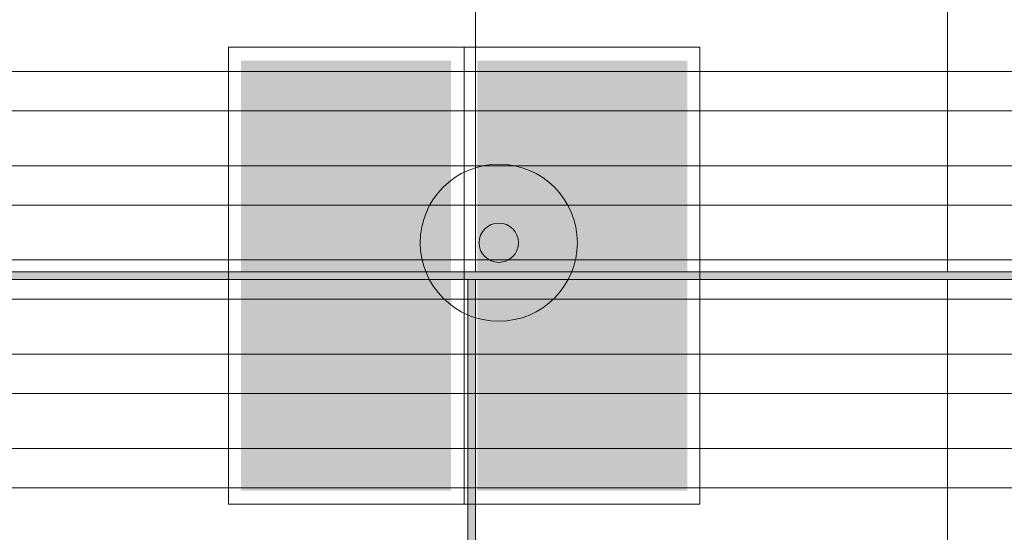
# Model space of a CAD drawing. Header units: millimetres. Extents: x -26897837 to 7466349, y -86687 to 22351.
# Tile 227 of 256: x 63243 to 64495, y -29356 to -28703. Entities that reach past the tile are written whole.
import ezdxf
from ezdxf import colors
from ezdxf.entities.mleader import LeaderData, LeaderLine
from ezdxf.math import Vec2, Vec3

# ---------------------------------------------------------------- set-up
doc = ezdxf.new("R2010")
doc.units = ezdxf.units.MM
doc.linetypes.add('DASHDOT', pattern=[25.4, 12.7, -6.35, 0, -6.35])
for name, color, linetype, lineweight in [('_0', 7, 'Continuous', 13), ('dim_pot', 183, 'Continuous', 9), ('pot sh', 183, 'Continuous', 15), ('Сводный план', 7, 'Continuous', 0)]:
    doc.layers.add(name, color=color, linetype=linetype, lineweight=lineweight)
for name, color, linetype, lineweight, true_color in [('dim_razv', 7, 'DASHDOT', 9, 0x285228), ('light_pot', 7, 'Continuous', 15, 0x333300), ('pol', 7, 'Continuous', 15, 0x55666d)]:
    doc.layers.add(name, color=color, linetype=linetype, lineweight=lineweight, true_color=true_color)
doc.styles.add('In tre', font='isocpeur.ttf', dxfattribs={"width": 0.8, "oblique": 10})

# ---------------------------------------------------------------- blocks, each defined once
blk = doc.blocks.new('*U305')
at = {"layer": 'pol', "true_color": 0x007dfa, "transparency": 33554687}
h = blk.add_hatch(color=150, dxfattribs=at)
h.dxf.hatch_style = 1
h.paths.add_polyline_path([(36010, 0), (0, 0), (0, -10), (36010, -10)])
at = {"layer": 'pol', "color": 162, "true_color": 0x2c3cc9}
blk.add_lwpolyline([(36010, 0), (0, 0), (0, -10), (36010, -10)], close=True, dxfattribs=at)
blk = doc.blocks.new('*U54')
at = {"layer": 'pol', "true_color": 0x007dfa, "transparency": 33554687}
h = blk.add_hatch(color=150, dxfattribs=at)
h.dxf.hatch_style = 1
h.paths.add_polyline_path([(945, 0), (0, 0), (0, -10), (945, -10)])
at = {"layer": 'pol', "color": 162, "true_color": 0x2c3cc9}
blk.add_lwpolyline([(945, 0), (0, 0), (0, -10), (945, -10)], close=True, dxfattribs=at)
blk = doc.blocks.new('*U292')
at = {"linetype": 'ByBlock', "lineweight": -2}
h = blk.add_hatch(color=114, dxfattribs=at)
h.dxf.hatch_style = 1
h.paths.add_polyline_path([(-273.6, 283.8), (-273.6, 16.9), (273.6, 16.9), (273.6, 283.8)])
at = {"true_color": 0xffffff}
h = blk.add_hatch(color=7, dxfattribs=at)
h.dxf.hatch_style = 1
h.paths.add_polyline_path([(141.8, 51.5), (241.2, 51.5), (241.2, 248.2), (141.8, 248.2)])
h.paths.add_polyline_path([(-49.7, 134.1), (83.2, 134.1), (66.4, 117.4), (87.4, 117.4), (112.5, 142.5), (87.4, 167.6), (66.4, 167.6), (82.1, 151.9), (-49.7, 151.9)])
h.paths.add_polyline_path([(-167.9, 100.6), (-193, 100.6), (-215, 121.6), (-217.1, 121.6), (-217.1, 120.5), (-219.2, 120.5), (-219.2, 119.5), (-220.2, 119.5), (-221.3, 118.4), (-222.3, 118.4), (-222.3, 117.4), (-223.4, 117.4), (-223.4, 116.3), (-224.4, 116.3), (-224.4, 115.3), (-225.5, 115.3), (-225.5, 114.3), (-226.5, 113.2), (-226.5, 112.2), (-227.6, 112.2), (-227.6, 111.1), (-227.6, 110.1), (-228.6, 109), (-199.3, 80.8), (-157.5, 80.8), (-122.9, 104.8), (-122.9, 134.1), (-94.7, 134.1), (-94.7, 151.9), (-140.7, 151.9), (-140.7, 129.9), (-158.5, 157.2), (-122.9, 192.7), (-122.9, 248.2), (-143.9, 248.2), (-143.9, 205.3), (-179.4, 169.7), (-179.4, 222), (-239.1, 222), (-239.1, 200.1), (-203.5, 200.1), (-203.5, 149.8)])
h.paths.add_polyline_path([(-147, 70.3), (-146, 67.2), (-144.9, 65.1), (-143.9, 61.9), (-142.8, 59.8), (-140.7, 57.8), (-138.6, 55.7), (-136.5, 54.6), (-134.5, 53.6), (-131.3, 52.5), (-129.2, 52.5), (-126.1, 51.5), (-122.9, 52.5), (-120.8, 52.5), (-117.7, 53.6), (-115.6, 54.6), (-113.5, 55.7), (-111.4, 57.8), (-109.3, 59.8), (-108.3, 61.9), (-107.2, 65.1), (-106.2, 67.2), (-105.2, 70.3), (-105.2, 72.4), (-105.2, 75.5), (-106.2, 77.6), (-107.2, 80.8), (-108.3, 82.9), (-109.3, 85), (-111.4, 87), (-113.5, 89.1), (-115.6, 90.2), (-117.7, 91.2), (-120.8, 92.3), (-122.9, 93.3), (-126.1, 93.3), (-129.2, 93.3), (-131.3, 92.3), (-134.5, 91.2), (-136.5, 90.2), (-138.6, 89.1), (-140.7, 87), (-142.8, 85), (-143.9, 82.9), (-144.9, 80.8), (-146, 77.6), (-147, 75.5), (-147, 72.4)])
at = {"linetype": 'ByBlock', "lineweight": -2}
h = blk.add_hatch(color=114, dxfattribs=at)
h.dxf.hatch_style = 1
h.paths.add_polyline_path([(-273.6, -283.8), (-273.6, -16.9), (273.6, -16.9), (273.6, -283.8)])
at = {"linetype": 'ByBlock', "lineweight": -2, "true_color": 0xffffff}
h = blk.add_hatch(color=7, dxfattribs=at)
h.dxf.hatch_style = 1
h.paths.add_polyline_path([(-203.5, -149.8), (-203.5, -200.1), (-239.1, -200.1), (-239.1, -222), (-179.4, -222), (-179.4, -169.7), (-144.9, -205.3), (-144.9, -248.2), (-122.9, -248.2), (-122.9, -192.7), (-158.5, -157.2), (-140.7, -129.9), (-140.7, -151.9), (-95.7, -151.9), (-95.7, -134.1), (-122.9, -134.1), (-122.9, -104.8), (-157.5, -80.8), (-200.4, -80.8), (-228.6, -109), (-228.6, -110.1), (-227.6, -110.1), (-227.6, -112.2), (-226.5, -112.2), (-226.5, -114.3), (-224.4, -114.3), (-224.4, -116.3), (-222.3, -116.3), (-222.3, -118.4), (-219.2, -118.4), (-219.2, -120.5), (-218.2, -120.5), (-217.1, -120.5), (-216.1, -121.6), (-215, -121.6), (-193, -100.6), (-167.9, -100.6)])
h.paths.add_polyline_path([(-124, -52.5), (-126.1, -51.5), (-129.2, -52.5), (-131.3, -52.5), (-134.5, -53.6), (-138.6, -55.7), (-140.7, -57.8), (-142.8, -59.8), (-143.9, -61.9), (-144.9, -65.1), (-146, -67.2), (-147, -70.3), (-147, -72.4), (-147, -75.5), (-146, -77.6), (-144.9, -80.8), (-142.8, -85), (-140.7, -87), (-138.6, -89.1), (-134.5, -91.2), (-131.3, -92.3), (-129.2, -93.3), (-124, -93.3), (-120.8, -92.3), (-118.8, -91.2), (-115.6, -90.2), (-113.5, -89.1), (-111.4, -87), (-109.3, -85), (-107.2, -80.8), (-106.2, -77.6), (-106.2, -75.5), (-105.2, -72.4), (-106.2, -70.3), (-106.2, -67.2), (-107.2, -65.1), (-108.3, -61.9), (-109.3, -59.8), (-111.4, -57.8), (-113.5, -55.7), (-115.6, -54.6), (-118.8, -53.6), (-120.8, -52.5)])
h.paths.add_polyline_path([(-50.7, -134.1), (-50.7, -151.9), (82.1, -151.9), (66.4, -167.6), (87.4, -167.6), (112.5, -142.5), (87.4, -117.4), (66.4, -117.4), (83.2, -134.1)])
h.paths.add_polyline_path([(240.1, -51.5), (141.8, -51.5), (141.8, -248.2), (240.1, -248.2)])
at = {"true_color": 0xffffff}
h = blk.add_hatch(color=7, dxfattribs=at)
h.dxf.hatch_style = 1
h.paths.add_polyline_path([(141.8, -51.5), (241.2, -51.5), (241.2, -248.2), (141.8, -248.2)])
h.paths.add_polyline_path([(-49.7, -134.1), (83.2, -134.1), (66.4, -117.4), (87.4, -117.4), (112.5, -142.5), (87.4, -167.6), (66.4, -167.6), (82.1, -151.9), (-49.7, -151.9)])
h.paths.add_polyline_path([(-167.9, -100.6), (-193, -100.6), (-215, -121.6), (-217.1, -121.6), (-217.1, -120.5), (-219.2, -120.5), (-219.2, -119.5), (-220.2, -119.5), (-221.3, -118.4), (-222.3, -118.4), (-222.3, -117.4), (-223.4, -117.4), (-223.4, -116.3), (-224.4, -116.3), (-224.4, -115.3), (-225.5, -115.3), (-225.5, -114.3), (-226.5, -113.2), (-226.5, -112.2), (-227.6, -112.2), (-227.6, -111.1), (-227.6, -110.1), (-228.6, -109), (-199.3, -80.8), (-157.5, -80.8), (-122.9, -104.8), (-122.9, -134.1), (-94.7, -134.1), (-94.7, -151.9), (-140.7, -151.9), (-140.7, -129.9), (-158.5, -157.2), (-122.9, -192.7), (-122.9, -248.2), (-143.9, -248.2), (-143.9, -205.3), (-179.4, -169.7), (-179.4, -222), (-239.1, -222), (-239.1, -200.1), (-203.5, -200.1), (-203.5, -149.8)])
h.paths.add_polyline_path([(-147, -70.3), (-146, -67.2), (-144.9, -65.1), (-143.9, -61.9), (-142.8, -59.8), (-140.7, -57.8), (-138.6, -55.7), (-136.5, -54.6), (-134.5, -53.6), (-131.3, -52.5), (-129.2, -52.5), (-126.1, -51.5), (-122.9, -52.5), (-120.8, -52.5), (-117.7, -53.6), (-115.6, -54.6), (-113.5, -55.7), (-111.4, -57.8), (-109.3, -59.8), (-108.3, -61.9), (-107.2, -65.1), (-106.2, -67.2), (-105.2, -70.3), (-105.2, -72.4), (-105.2, -75.5), (-106.2, -77.6), (-107.2, -80.8), (-108.3, -82.9), (-109.3, -85), (-111.4, -87), (-113.5, -89.1), (-115.6, -90.2), (-117.7, -91.2), (-120.8, -92.3), (-122.9, -93.3), (-126.1, -93.3), (-129.2, -93.3), (-131.3, -92.3), (-134.5, -91.2), (-136.5, -90.2), (-138.6, -89.1), (-140.7, -87), (-142.8, -85), (-143.9, -82.9), (-144.9, -80.8), (-146, -77.6), (-147, -75.5), (-147, -72.4)])
at = {"color": 114, "lineweight": 0, "ltscale": 100}
for points in [[(291.1, 0), (-291.1, 0), (-291.1, 299.7), (291.1, 299.7)], [(-291.1, 0), (291.1, 0), (291.1, -299.7), (-291.1, -299.7)]]:
    blk.add_lwpolyline(points, close=True, dxfattribs=at)

msp = doc.modelspace()

# ---------------------------------------------------------------- hatches: boundary and pattern name
at = {"layer": '_0', "transparency": 33554534}
h = msp.add_hatch(color=252, dxfattribs=at)
h.dxf.hatch_style = 1
h.paths.add_polyline_path([(17837.9, -49734.4), (25204.6, -19284.4), (73878, -19284.4), (73878, -49734.4)])
h.paths.add_polyline_path([(28728, -40979.4), (28728, -37429.4), (30528, -37429.4), (30528, -30029.4), (28477.6, -30029.4), (28478, -28029.4), (29978, -28029.4), (29978, -27479.4), (32178, -27479.4), (32178, -28029.4), (44478, -28029.4), (44478, -27979.4), (45303, -27979.4), (45303, -27379.4), (47528, -27379.4), (47528, -27979.4), (53578, -27979.4), (53578, -27379.4), (55478, -27379.4), (55478, -27979.4), (64478, -27979.4), (64478, -26229.4), (67788, -26229.4), (67788, -28219.4), (66578, -28219.4), (66578, -30029.4), (62978, -30029.4), (62078, -30029.4), (58628, -30029.4), (58628, -38979.4), (61728, -38979.4), (62978, -38979.4), (66878, -38979.4), (66878, -41429.4), (64488, -41429.4), (64488, -41029.4), (59923, -41029.4), (59923, -41629.4), (57898, -41629.4), (57898, -41029.4), (47038, -41029.4), (47038, -41629.4), (44138, -41629.4), (44138, -40979.4)], flags=16)
at = {"layer": 'Сводный план', "lineweight": 13, "true_color": 0x00c200}
h = msp.add_hatch(color=92, dxfattribs=at)
h.dxf.hatch_style = 1
edge = h.paths.add_edge_path()
edge.add_arc((63852.4, -28987.4), 25, 0, 360)

# ---------------------------------------------------------------- linework, layer by layer
at = {"layer": 'pol'}
for points in [[(64423, -28229.4), (64423, -29024.4), (65023, -29024.4), (65023, -27824.4), (64878, -27824.4)], [(63223, -28229.4), (63223, -29024.4), (63823, -29024.4), (63823, -28229.4)], [(63823, -28229.4), (63823, -29024.4), (64423, -29024.4), (64423, -28229.4)], [(65023, -29829.4), (65023, -29034.4), (64423, -29034.4), (64423, -29979.4), (64428, -29979.4)]]:
    msp.add_lwpolyline(points, dxfattribs=at)
for points in [[(63223, -29034.4), (63223, -29979.4), (63823, -29979.4), (63823, -29034.4)], [(63823, -29034.4), (63823, -29979.4), (64423, -29979.4), (64423, -29034.4)]]:
    msp.add_lwpolyline(points, close=True, dxfattribs=at)
at = {"layer": 'pot sh'}
for points in [[(28748, -28819.4), (66358, -28819.4), (66358, -28769.4), (28748, -28769.4)], [(28748, -28939.4), (66358, -28939.4), (66358, -28889.4), (28748, -28889.4)], [(28748, -29059.4), (66358, -29059.4), (66358, -29009.4), (28748, -29009.4)]]:
    msp.add_lwpolyline(points, dxfattribs=at)
for points in [[(28728, -29179.4), (66358, -29179.4), (66358, -29129.4), (28728, -29129.4)], [(28728, -29299.4), (66358, -29299.4), (66358, -29249.4), (28728, -29249.4)]]:
    msp.add_lwpolyline(points, close=True, dxfattribs=at)
at = {"layer": 'Сводный план', "color": 92, "lineweight": 13, "true_color": 0x00c200}
for radius in [100, 25]:
    msp.add_circle((63852.4, -28987.4), radius, dxfattribs=at)

# ---------------------------------------------------------------- block references
at = {"layer": 'light_pot', "rotation": 270}
msp.add_blockref('*U292', (63808.4, -29029.4), dxfattribs=at)
at = {"layer": 'pol', "xscale": -1}
for name, p, rotation in [('*U305', (29623, -29034.4), 180), ('*U54', (63813, -29034.4), 90)]:
    msp.add_blockref(name, p, dxfattribs=dict(at, rotation=rotation))

# ---------------------------------------------------------------- next in the draw order: leaders
at = {"layer": 'pol', "color": 1, "linetype": 'ByBlock', "true_color": 0xff0000}
ml = msp.add_multileader_mtext('Standard', dxfattribs=at)
ml.set_content('Лоток щелевой\\Pводоотводный в полу, модульный. Лщ-2', color=(255, 0, 0), style='In tre')
ml.set_leader_properties()
ml.build(insert=Vec2(0, 0))
ml.multileader.update_dxf_attribs({"text_left_attachment_type": 6, "text_right_attachment_type": 6, "dogleg_length": 1, "arrow_head_size": 0, "scale": 50})
ctx = ml.context
ctx.base_point, ctx.scale, ctx.char_height, ctx.arrow_head_size, ctx.landing_gap_size, ctx.plane_origin = Vec3(50567.3, -26429.4), 50, 200, 0, 4.5, Vec3(64361.3, -20859.5)
ctx.left_attachment, ctx.right_attachment = 6, 6
notes = []
notes.append((ctx, [(0, (1, 1, 0), (52833.1, -26429.4), (-1, 0), 50, [(1, [(54223, -29649.4)], 0, [])])]))
ctx.mtext.insert, ctx.mtext.width, ctx.mtext.defined_height, ctx.mtext.flow_direction = Vec3(50571.8, -26169.4), 2329.345, 696.6, 5
ctx.mtext.has_bg_fill, ctx.mtext.bg_color, ctx.mtext.bg_scale_factor, ctx.mtext.bg_transparency, ctx.mtext.use_window_bg_color = 1, -1027028792, 1.5, 0, 1
for ctx, leaders in notes:
    for number, flags, end, landing, length, lines in leaders:
        leader = LeaderData()
        leader.index, (leader.has_last_leader_line, leader.has_dogleg_vector, leader.attachment_direction) = number, flags
        leader.last_leader_point, leader.dogleg_vector, leader.dogleg_length = Vec3(end), Vec3(landing), length
        for number, points, colour, breaks in lines:
            line = LeaderLine()
            line.index, line.vertices, line.color, line.breaks = number, Vec3.list(points), colors.encode_raw_color(colour), breaks
            leader.lines.append(line)
        ctx.leaders.append(leader)

# ---------------------------------------------------------------- next in the draw order: leaders
at = {"layer": 'dim_razv', "color": 0, "linetype": 'ByBlock'}
ml = msp.add_multileader_mtext('Standard', dxfattribs=at)
ml.set_content('Зеркало на стене, выполнить в один уровень с отделкой стен', style='In tre')
ml.set_leader_properties()
ml.build(insert=Vec2(0, 0))
ml.multileader.update_dxf_attribs({"text_left_attachment_type": 6, "text_right_attachment_type": 6, "dogleg_length": 1, "arrow_head_size": 0, "scale": 50})
ctx = ml.context
ctx.base_point, ctx.scale, ctx.char_height, ctx.arrow_head_size, ctx.landing_gap_size, ctx.plane_origin = Vec3(53255.9, -26458.4), 50, 200, 0, 4.5, Vec3(60067.7, -21618.5)
ctx.left_attachment, ctx.right_attachment = 6, 6
notes = []
notes.append((ctx, [(0, (1, 1, 0), (56198.1, -26458.4), (-1, 0), 50, [(1, [(56852.7, -29729.4)], 0, [])])]))
ctx.mtext.insert, ctx.mtext.width, ctx.mtext.defined_height, ctx.mtext.flow_direction = Vec3(53260.4, -26218.4), 3092.716, 696.6, 5
ctx.mtext.has_bg_fill, ctx.mtext.bg_color, ctx.mtext.bg_scale_factor, ctx.mtext.bg_transparency, ctx.mtext.use_window_bg_color = 1, -1027028792, 1.5, 0, 1
for ctx, leaders in notes:
    for number, flags, end, landing, length, lines in leaders:
        leader = LeaderData()
        leader.index, (leader.has_last_leader_line, leader.has_dogleg_vector, leader.attachment_direction) = number, flags
        leader.last_leader_point, leader.dogleg_vector, leader.dogleg_length = Vec3(end), Vec3(landing), length
        for number, points, colour, breaks in lines:
            line = LeaderLine()
            line.index, line.vertices, line.color, line.breaks = number, Vec3.list(points), colors.encode_raw_color(colour), breaks
            leader.lines.append(line)
        ctx.leaders.append(leader)

# ---------------------------------------------------------------- next in the draw order: leaders
ml = msp.add_multileader_mtext('Standard', dxfattribs=at)
ml.set_content('Плитка керамогранитная, настенная', style='In tre')
ml.set_leader_properties()
ml.build(insert=Vec2(0, 0))
ml.multileader.update_dxf_attribs({"text_left_attachment_type": 6, "text_right_attachment_type": 6, "dogleg_length": 1, "arrow_head_size": 0, "scale": 50})
ctx = ml.context
ctx.base_point, ctx.scale, ctx.char_height, ctx.arrow_head_size, ctx.landing_gap_size, ctx.plane_origin = Vec3(37944.7, -26485.3), 50, 200, 0, 4.5, Vec3(41760, -26656.1)
ctx.left_attachment, ctx.right_attachment = 6, 6
notes = []
notes.append((ctx, [(1, (1, 1, 0), (37894.7, -26485.3), (1, 0), 50, [(0, [(36514.4, -28329.4), (36778, -29729.4)], 0, [])])]))
ctx.mtext.insert, ctx.mtext.width, ctx.mtext.defined_height, ctx.mtext.flow_direction = Vec3(37949.2, -26245.3), 3092.716, 696.6, 5
ctx.mtext.has_bg_fill, ctx.mtext.bg_color, ctx.mtext.bg_scale_factor, ctx.mtext.bg_transparency, ctx.mtext.use_window_bg_color = 1, -1027028792, 1.5, 0, 1
for ctx, leaders in notes:
    for number, flags, end, landing, length, lines in leaders:
        leader = LeaderData()
        leader.index, (leader.has_last_leader_line, leader.has_dogleg_vector, leader.attachment_direction) = number, flags
        leader.last_leader_point, leader.dogleg_vector, leader.dogleg_length = Vec3(end), Vec3(landing), length
        for number, points, colour, breaks in lines:
            line = LeaderLine()
            line.index, line.vertices, line.color, line.breaks = number, Vec3.list(points), colors.encode_raw_color(colour), breaks
            leader.lines.append(line)
        ctx.leaders.append(leader)

# ---------------------------------------------------------------- next in the draw order: leaders
at = {"layer": 'dim_pot', "color": 0, "linetype": 'ByBlock'}
ml = msp.add_multileader_mtext('Standard', dxfattribs=at)
ml.set_content('Противодымный экран (ГКЛ короб по металлическому каркасу от отм. +2.500 до перекрытия)', style='In tre')
ml.set_leader_properties()
ml.build(insert=Vec2(0, 0))
ml.multileader.update_dxf_attribs({"text_left_attachment_type": 6, "text_right_attachment_type": 6, "dogleg_length": 1, "arrow_head_size": 0, "scale": 50})
ctx = ml.context
ctx.base_point, ctx.scale, ctx.char_height, ctx.arrow_head_size, ctx.landing_gap_size, ctx.plane_origin = Vec3(37258.3, -26326.5), 50, 200, 0, 4.5, Vec3(46817.6, -24440.2)
ctx.left_attachment, ctx.right_attachment = 6, 6
notes = []
notes.append((ctx, [(0, (1, 1, 0), (39729.2, -26326.5), (-1, 0), 50, [(0, [(42004.3, -30571.3)], 0, [])])]))
ctx.mtext.insert, ctx.mtext.width, ctx.mtext.defined_height, ctx.mtext.flow_direction = Vec3(37262.8, -26066.5), 2494.153, 696.6, 5
ctx.mtext.has_bg_fill, ctx.mtext.bg_color, ctx.mtext.bg_scale_factor, ctx.mtext.bg_transparency, ctx.mtext.use_window_bg_color = 1, -1027028792, 1.5, 0, 1
for ctx, leaders in notes:
    for number, flags, end, landing, length, lines in leaders:
        leader = LeaderData()
        leader.index, (leader.has_last_leader_line, leader.has_dogleg_vector, leader.attachment_direction) = number, flags
        leader.last_leader_point, leader.dogleg_vector, leader.dogleg_length = Vec3(end), Vec3(landing), length
        for number, points, colour, breaks in lines:
            line = LeaderLine()
            line.index, line.vertices, line.color, line.breaks = number, Vec3.list(points), colors.encode_raw_color(colour), breaks
            leader.lines.append(line)
        ctx.leaders.append(leader)

doc.saveas('drawing.dxf')
